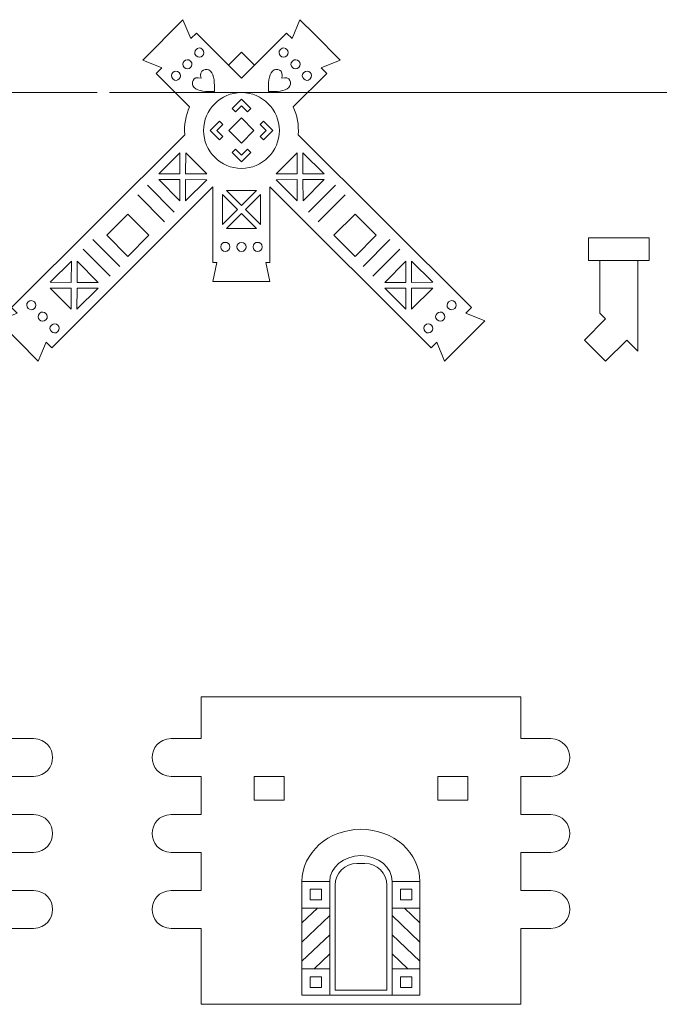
# Model space of a CAD drawing. Header units: millimetres. Extents: x -470 to 529, y -880 to 815.
# Tile 88 of 116: x 111 to 175, y 223 to 321. Entities that reach past the tile are written whole.
import ezdxf

# ---------------------------------------------------------------- set-up
doc = ezdxf.new("R2010")
doc.units = ezdxf.units.MM
doc.header["$MEASUREMENT"] = 0
doc.layers.add('Layer 1', color=7, linetype='Continuous')

msp = doc.modelspace()

# ---------------------------------------------------------------- linework, layer by layer
at = {"layer": 'Layer 1', "lineweight": 9}
for points, knots in [([(140.4859, 319.8569), (140.4859, 319.8569), (143.0631, 317.2731), (143.0631, 317.2731), (143.0631, 317.2731), (143.0631, 317.2731), (141.1611, 316.4961), (141.1611, 316.4961), (141.1611, 316.4961), (141.1611, 316.4961), (141.7211, 315.9346), (141.7211, 315.9346), (141.7211, 315.9346), (141.7211, 315.9346), (138.3622, 312.5716), (138.3622, 312.5716), (138.3622, 312.5716), (138.7527, 311.7154), (138.9307, 310.7608), (138.8596, 309.7824), (138.8596, 309.7824), (138.8596, 309.7824), (156.2373, 292.449), (156.2373, 292.449), (156.2373, 292.449), (156.2373, 292.449), (155.6773, 291.8878), (155.6773, 291.8878), (155.6773, 291.8878), (155.6773, 291.8878), (157.5793, 291.1106), (157.5793, 291.1106), (157.5793, 291.1106), (157.5793, 291.1106), (153.5455, 287.0663), (153.5455, 287.0663), (153.5455, 287.0663), (153.5455, 287.0663), (152.7636, 288.9663), (152.7636, 288.9663), (152.7636, 288.9663), (152.7636, 288.9663), (152.2034, 288.4048), (152.2034, 288.4048), (152.2034, 288.4048), (152.2034, 288.4048), (136.0179, 304.5489), (136.0179, 304.5489), (136.0179, 304.5489), (136.0179, 304.5489), (136.0179, 296.9589), (136.0179, 296.9589), (136.0179, 296.9589), (136.0179, 296.9589), (135.6214, 296.9591), (135.6214, 296.9591), (135.6214, 296.9591), (135.6214, 296.9591), (136.018, 295.0637), (136.018, 295.0637), (136.018, 295.0637), (134.1136, 295.0638), (132.2092, 295.0638), (130.3048, 295.0637), (130.3048, 295.0637), (130.3048, 295.0637), (130.7014, 296.9591), (130.7014, 296.9591), (130.7014, 296.9591), (130.7014, 296.9591), (130.3049, 296.9589), (130.3049, 296.9589), (130.3049, 296.9589), (130.3049, 296.9589), (130.3049, 304.5489), (130.3049, 304.5489), (130.3049, 304.5489), (130.3049, 304.5489), (114.1194, 288.4048), (114.1194, 288.4048), (114.1194, 288.4048), (114.1194, 288.4048), (113.5592, 288.9663), (113.5592, 288.9663), (113.5592, 288.9663), (113.5592, 288.9663), (112.7773, 287.0663), (112.7773, 287.0663), (112.7773, 287.0663), (112.7773, 287.0663), (108.7435, 291.1106), (108.7435, 291.1106), (108.7435, 291.1106), (108.7435, 291.1106), (110.6455, 291.8878), (110.6455, 291.8878), (110.6455, 291.8878), (110.6455, 291.8878), (110.0855, 292.449), (110.0855, 292.449), (110.0855, 292.449), (110.0855, 292.449), (127.4632, 309.7824), (127.4632, 309.7824), (127.4632, 309.7824), (127.3921, 310.7608), (127.5701, 311.7154), (127.9606, 312.5716), (127.9606, 312.5716), (127.9606, 312.5716), (124.6017, 315.9346), (124.6017, 315.9346), (124.6017, 315.9346), (124.6017, 315.9346), (125.1617, 316.4961), (125.1617, 316.4961), (125.1617, 316.4961), (125.1617, 316.4961), (123.2597, 317.2731), (123.2597, 317.2731), (123.2597, 317.2731), (123.2597, 317.2731), (127.2937, 321.3174), (127.2937, 321.3174), (127.2937, 321.3174), (127.2937, 321.3174), (128.0757, 319.4173), (128.0757, 319.4173), (128.0757, 319.4173), (128.0757, 319.4173), (128.6356, 319.9788), (128.6356, 319.9788), (128.6356, 319.9788), (128.6356, 319.9788), (131.8523, 316.7492), (131.8523, 316.7492), (131.8523, 316.7492), (131.8523, 316.7492), (133.1614, 318.0561), (133.1614, 318.0561), (133.1614, 318.0561), (133.1614, 318.0561), (134.4705, 316.7492), (134.4705, 316.7492), (134.4705, 316.7492), (134.4705, 316.7492), (137.6872, 319.9788), (137.6872, 319.9788), (137.6872, 319.9788), (137.6872, 319.9788), (138.2471, 319.4173), (138.2471, 319.4173), (138.2471, 319.4173), (138.2471, 319.4173), (139.0291, 321.3174), (139.0291, 321.3174), (139.0291, 321.3174), (139.0291, 321.3174), (140.4859, 319.8569), (140.4859, 319.8569)], [0, 0, 0, 0, 0.0243902, 0.0243902, 0.0243902, 0.0243902, 0.0487805, 0.0487805, 0.0487805, 0.0487805, 0.0731707, 0.0731707, 0.0731707, 0.0731707, 0.097561, 0.097561, 0.097561, 0.097561, 0.1219512, 0.1219512, 0.1219512, 0.1219512, 0.1463415, 0.1463415, 0.1463415, 0.1463415, 0.1707317, 0.1707317, 0.1707317, 0.1707317, 0.195122, 0.195122, 0.195122, 0.195122, 0.2195122, 0.2195122, 0.2195122, 0.2195122, 0.2439024, 0.2439024, 0.2439024, 0.2439024, 0.2682927, 0.2682927, 0.2682927, 0.2682927, 0.2926829, 0.2926829, 0.2926829, 0.2926829, 0.3170732, 0.3170732, 0.3170732, 0.3170732, 0.3414634, 0.3414634, 0.3414634, 0.3414634, 0.3658537, 0.3658537, 0.3658537, 0.3658537, 0.3902439, 0.3902439, 0.3902439, 0.3902439, 0.4146341, 0.4146341, 0.4146341, 0.4146341, 0.4390244, 0.4390244, 0.4390244, 0.4390244, 0.4634146, 0.4634146, 0.4634146, 0.4634146, 0.4878049, 0.4878049, 0.4878049, 0.4878049, 0.5121951, 0.5121951, 0.5121951, 0.5121951, 0.5365854, 0.5365854, 0.5365854, 0.5365854, 0.5609756, 0.5609756, 0.5609756, 0.5609756, 0.5853659, 0.5853659, 0.5853659, 0.5853659, 0.6097561, 0.6097561, 0.6097561, 0.6097561, 0.6341463, 0.6341463, 0.6341463, 0.6341463, 0.6585366, 0.6585366, 0.6585366, 0.6585366, 0.6829268, 0.6829268, 0.6829268, 0.6829268, 0.7073171, 0.7073171, 0.7073171, 0.7073171, 0.7317073, 0.7317073, 0.7317073, 0.7317073, 0.7560976, 0.7560976, 0.7560976, 0.7560976, 0.7804878, 0.7804878, 0.7804878, 0.7804878, 0.804878, 0.804878, 0.804878, 0.804878, 0.8292683, 0.8292683, 0.8292683, 0.8292683, 0.8536585, 0.8536585, 0.8536585, 0.8536585, 0.8780488, 0.8780488, 0.8780488, 0.8780488, 0.902439, 0.902439, 0.902439, 0.902439, 0.9268293, 0.9268293, 0.9268293, 0.9268293, 0.9512195, 0.9512195, 0.9512195, 0.9512195, 1, 1, 1, 1]), ([(128.6049, 317.697), (128.1793, 318.1215), (128.8241, 318.7679), (129.2497, 318.3435), (129.2497, 318.3435), (129.6752, 317.919), (129.0304, 317.2726), (128.6049, 317.697)], [0, 0, 0, 0, 0.3333333, 0.3333333, 0.3333333, 0.3333333, 1, 1, 1, 1]), ([(137.7179, 317.697), (138.1435, 318.1215), (137.4987, 318.7679), (137.0731, 318.3435), (137.0731, 318.3435), (136.6476, 317.919), (137.2924, 317.2726), (137.7179, 317.697)], [0, 0, 0, 0, 0.3333333, 0.3333333, 0.3333333, 0.3333333, 1, 1, 1, 1]), ([(127.4104, 316.5223), (126.9851, 316.9468), (127.6298, 317.5931), (128.0553, 317.1687), (128.0553, 317.1687), (128.4809, 316.7442), (127.8362, 316.0977), (127.4104, 316.5223)], [0, 0, 0, 0, 0.3333333, 0.3333333, 0.3333333, 0.3333333, 1, 1, 1, 1]), ([(138.9124, 316.5223), (139.3377, 316.9468), (138.693, 317.5931), (138.2675, 317.1687), (138.2675, 317.1687), (137.8419, 316.7442), (138.4866, 316.0977), (138.9124, 316.5223)], [0, 0, 0, 0, 0.3333333, 0.3333333, 0.3333333, 0.3333333, 1, 1, 1, 1]), ([(126.2702, 315.3729), (125.8448, 315.7974), (126.4895, 316.4437), (126.915, 316.0193), (126.915, 316.0193), (127.3406, 315.5948), (126.6959, 314.9483), (126.2702, 315.3729)], [0, 0, 0, 0, 0.3333333, 0.3333333, 0.3333333, 0.3333333, 1, 1, 1, 1]), ([(129.1213, 315.4456), (128.8377, 316.2984), (129.6839, 316.5284), (130.0471, 316.1647), (130.0471, 316.1647), (130.4581, 315.7531), (130.4575, 314.9306), (130.4569, 314.1082), (130.4569, 314.1082), (129.6344, 314.1087), (128.8119, 314.1094), (128.401, 314.5209), (128.401, 314.5209), (128.0378, 314.8846), (128.2689, 315.7306), (129.1213, 315.4456)], [0, 0, 0, 0, 0.2, 0.2, 0.2, 0.2, 0.4, 0.4, 0.4, 0.4, 0.6, 0.6, 0.6, 0.6, 1, 1, 1, 1]), ([(137.2015, 315.4456), (137.4851, 316.2984), (136.6389, 316.5284), (136.2757, 316.1647), (136.2757, 316.1647), (135.8647, 315.7531), (135.8653, 314.9306), (135.8659, 314.1082), (135.8659, 314.1082), (136.6884, 314.1087), (137.5109, 314.1094), (137.9218, 314.5209), (137.9218, 314.5209), (138.285, 314.8846), (138.0539, 315.7306), (137.2015, 315.4456)], [0, 0, 0, 0, 0.2, 0.2, 0.2, 0.2, 0.4, 0.4, 0.4, 0.4, 0.6, 0.6, 0.6, 0.6, 1, 1, 1, 1]), ([(140.0526, 315.3729), (140.478, 315.7974), (139.8333, 316.4437), (139.4078, 316.0193), (139.4078, 316.0193), (138.9822, 315.5948), (139.6269, 314.9483), (140.0526, 315.3729)], [0, 0, 0, 0, 0.3333333, 0.3333333, 0.3333333, 0.3333333, 1, 1, 1, 1]), ([(133.1614, 313.3421), (133.1614, 313.3421), (132.2191, 312.4009), (132.2191, 312.4009), (132.2191, 312.4009), (132.2191, 312.4009), (132.5556, 312.0642), (132.5556, 312.0642), (132.5556, 312.0642), (132.5556, 312.0642), (133.1614, 312.6689), (133.1614, 312.6689), (133.1614, 312.6689), (133.1614, 312.6689), (133.7672, 312.0642), (133.7672, 312.0642), (133.7672, 312.0642), (133.7672, 312.0642), (134.1037, 312.4009), (134.1037, 312.4009), (134.1037, 312.4009), (134.1037, 312.4009), (133.1614, 313.3421), (133.1614, 313.3421)], [0, 0, 0, 0, 0.1428571, 0.1428571, 0.1428571, 0.1428571, 0.2857143, 0.2857143, 0.2857143, 0.2857143, 0.4285714, 0.4285714, 0.4285714, 0.4285714, 0.5714286, 0.5714286, 0.5714286, 0.5714286, 0.7142857, 0.7142857, 0.7142857, 0.7142857, 1, 1, 1, 1]), ([(130.9633, 309.2615), (130.9633, 309.2615), (131.3, 309.598), (131.3, 309.598), (131.3, 309.598), (131.3, 309.598), (130.6948, 310.2032), (130.6948, 310.2032), (130.6948, 310.2032), (130.6948, 310.2032), (131.3, 310.8086), (131.3, 310.8086), (131.3, 310.8086), (131.3, 310.8086), (130.9634, 311.1451), (130.9634, 311.1451), (130.9634, 311.1451), (130.9634, 311.1451), (130.0216, 310.2032), (130.0216, 310.2032), (130.0216, 310.2032), (130.0216, 310.2032), (130.9633, 309.2615), (130.9633, 309.2615)], [0, 0, 0, 0, 0.1428571, 0.1428571, 0.1428571, 0.1428571, 0.2857143, 0.2857143, 0.2857143, 0.2857143, 0.4285714, 0.4285714, 0.4285714, 0.4285714, 0.5714286, 0.5714286, 0.5714286, 0.5714286, 0.7142857, 0.7142857, 0.7142857, 0.7142857, 1, 1, 1, 1]), ([(133.1614, 311.4594), (133.1614, 311.4594), (131.9052, 310.2032), (131.9052, 310.2032), (131.9052, 310.2032), (131.9052, 310.2032), (133.1614, 308.9471), (133.1614, 308.9471), (133.1614, 308.9471), (133.1614, 308.9471), (134.4176, 310.2032), (134.4176, 310.2032), (134.4176, 310.2032), (134.4176, 310.2032), (133.1614, 311.4594), (133.1614, 311.4594)], [0, 0, 0, 0, 0.2, 0.2, 0.2, 0.2, 0.4, 0.4, 0.4, 0.4, 0.6, 0.6, 0.6, 0.6, 1, 1, 1, 1]), ([(135.3595, 309.2615), (135.3595, 309.2615), (135.0228, 309.598), (135.0228, 309.598), (135.0228, 309.598), (135.0228, 309.598), (135.628, 310.2032), (135.628, 310.2032), (135.628, 310.2032), (135.628, 310.2032), (135.0228, 310.8086), (135.0228, 310.8086), (135.0228, 310.8086), (135.0228, 310.8086), (135.3594, 311.1451), (135.3594, 311.1451), (135.3594, 311.1451), (135.3594, 311.1451), (136.3012, 310.2032), (136.3012, 310.2032), (136.3012, 310.2032), (136.3012, 310.2032), (135.3595, 309.2615), (135.3595, 309.2615)], [0, 0, 0, 0, 0.1428571, 0.1428571, 0.1428571, 0.1428571, 0.2857143, 0.2857143, 0.2857143, 0.2857143, 0.4285714, 0.4285714, 0.4285714, 0.4285714, 0.5714286, 0.5714286, 0.5714286, 0.5714286, 0.7142857, 0.7142857, 0.7142857, 0.7142857, 1, 1, 1, 1]), ([(133.1614, 307.0644), (133.1614, 307.0644), (132.2192, 308.0056), (132.2192, 308.0056), (132.2192, 308.0056), (132.2192, 308.0056), (132.5557, 308.3422), (132.5557, 308.3422), (132.5557, 308.3422), (132.5557, 308.3422), (133.1614, 307.7376), (133.1614, 307.7376), (133.1614, 307.7376), (133.1614, 307.7376), (133.7671, 308.3422), (133.7671, 308.3422), (133.7671, 308.3422), (133.7671, 308.3422), (134.1036, 308.0056), (134.1036, 308.0056), (134.1036, 308.0056), (134.1036, 308.0056), (133.1614, 307.0644), (133.1614, 307.0644)], [0, 0, 0, 0, 0.1428571, 0.1428571, 0.1428571, 0.1428571, 0.2857143, 0.2857143, 0.2857143, 0.2857143, 0.4285714, 0.4285714, 0.4285714, 0.4285714, 0.5714286, 0.5714286, 0.5714286, 0.5714286, 0.7142857, 0.7142857, 0.7142857, 0.7142857, 1, 1, 1, 1]), ([(126.9894, 305.8471), (126.9894, 305.8471), (126.9919, 307.9688), (126.9919, 307.9688), (126.9919, 307.9688), (126.9919, 307.9688), (124.8679, 305.8496), (124.8679, 305.8496), (124.8679, 305.8496), (124.8679, 305.8496), (126.9894, 305.8471), (126.9894, 305.8471)], [0, 0, 0, 0, 0.25, 0.25, 0.25, 0.25, 0.5, 0.5, 0.5, 0.5, 1, 1, 1, 1]), ([(127.5608, 305.8465), (127.5608, 305.8465), (129.6822, 305.844), (129.6822, 305.844), (129.6822, 305.844), (129.6822, 305.844), (127.5632, 307.968), (127.5632, 307.968), (127.5632, 307.968), (127.5632, 307.968), (127.5608, 305.8465), (127.5608, 305.8465)], [0, 0, 0, 0, 0.25, 0.25, 0.25, 0.25, 0.5, 0.5, 0.5, 0.5, 1, 1, 1, 1]), ([(138.762, 305.8465), (138.762, 305.8465), (136.6406, 305.844), (136.6406, 305.844), (136.6406, 305.844), (136.6406, 305.844), (138.7596, 307.968), (138.7596, 307.968), (138.7596, 307.968), (138.7596, 307.968), (138.762, 305.8465), (138.762, 305.8465)], [0, 0, 0, 0, 0.25, 0.25, 0.25, 0.25, 0.5, 0.5, 0.5, 0.5, 1, 1, 1, 1]), ([(139.3334, 305.8471), (139.3334, 305.8471), (139.3309, 307.9688), (139.3309, 307.9688), (139.3309, 307.9688), (139.3309, 307.9688), (141.4549, 305.8496), (141.4549, 305.8496), (141.4549, 305.8496), (141.4549, 305.8496), (139.3334, 305.8471), (139.3334, 305.8471)], [0, 0, 0, 0, 0.25, 0.25, 0.25, 0.25, 0.5, 0.5, 0.5, 0.5, 1, 1, 1, 1]), ([(126.9888, 305.2759), (126.9888, 305.2759), (124.8673, 305.2784), (124.8673, 305.2784), (124.8673, 305.2784), (124.8673, 305.2784), (126.9863, 303.1545), (126.9863, 303.1545), (126.9863, 303.1545), (126.9863, 303.1545), (126.9888, 305.2759), (126.9888, 305.2759)], [0, 0, 0, 0, 0.25, 0.25, 0.25, 0.25, 0.5, 0.5, 0.5, 0.5, 1, 1, 1, 1]), ([(127.5599, 305.2752), (127.5599, 305.2752), (127.5576, 303.1537), (127.5576, 303.1537), (127.5576, 303.1537), (127.5576, 303.1537), (129.6816, 305.2728), (129.6816, 305.2728), (129.6816, 305.2728), (129.6816, 305.2728), (127.5599, 305.2752), (127.5599, 305.2752)], [0, 0, 0, 0, 0.25, 0.25, 0.25, 0.25, 0.5, 0.5, 0.5, 0.5, 1, 1, 1, 1]), ([(138.7629, 305.2752), (138.7629, 305.2752), (138.7652, 303.1537), (138.7652, 303.1537), (138.7652, 303.1537), (138.7652, 303.1537), (136.6412, 305.2728), (136.6412, 305.2728), (136.6412, 305.2728), (136.6412, 305.2728), (138.7629, 305.2752), (138.7629, 305.2752)], [0, 0, 0, 0, 0.25, 0.25, 0.25, 0.25, 0.5, 0.5, 0.5, 0.5, 1, 1, 1, 1]), ([(139.334, 305.2759), (139.334, 305.2759), (141.4555, 305.2784), (141.4555, 305.2784), (141.4555, 305.2784), (141.4555, 305.2784), (139.3365, 303.1545), (139.3365, 303.1545), (139.3365, 303.1545), (139.3365, 303.1545), (139.334, 305.2759), (139.334, 305.2759)], [0, 0, 0, 0, 0.25, 0.25, 0.25, 0.25, 0.5, 0.5, 0.5, 0.5, 1, 1, 1, 1]), ([(133.1614, 304.1905), (133.1614, 304.1905), (131.6606, 304.1907), (131.6606, 304.1907), (131.6606, 304.1907), (131.6606, 304.1907), (133.1614, 302.6895), (133.1614, 302.6895), (133.1614, 302.6895), (133.1614, 302.6895), (134.6622, 304.1907), (134.6622, 304.1907), (134.6622, 304.1907), (134.6622, 304.1907), (133.1614, 304.1905), (133.1614, 304.1905)], [0, 0, 0, 0, 0.2, 0.2, 0.2, 0.2, 0.4, 0.4, 0.4, 0.4, 0.6, 0.6, 0.6, 0.6, 1, 1, 1, 1]), ([(132.7566, 302.2866), (132.7566, 302.2866), (131.2562, 300.7866), (131.2562, 300.7866), (131.2562, 300.7866), (131.2562, 300.7866), (131.2567, 303.7869), (131.2567, 303.7869), (131.2567, 303.7869), (131.2567, 303.7869), (132.7566, 302.2866), (132.7566, 302.2866)], [0, 0, 0, 0, 0.25, 0.25, 0.25, 0.25, 0.5, 0.5, 0.5, 0.5, 1, 1, 1, 1]), ([(133.5662, 302.2866), (133.5662, 302.2866), (135.0666, 300.7866), (135.0666, 300.7866), (135.0666, 300.7866), (135.0666, 300.7866), (135.0661, 303.7869), (135.0661, 303.7869), (135.0661, 303.7869), (135.0661, 303.7869), (133.5662, 302.2866), (133.5662, 302.2866)], [0, 0, 0, 0, 0.25, 0.25, 0.25, 0.25, 0.5, 0.5, 0.5, 0.5, 1, 1, 1, 1]), ([(121.7631, 301.8152), (121.7631, 301.8152), (123.8811, 299.6918), (123.8811, 299.6918), (123.8811, 299.6918), (123.8811, 299.6918), (121.757, 297.5732), (121.757, 297.5732), (121.757, 297.5732), (121.757, 297.5732), (119.6391, 299.6967), (119.6391, 299.6967), (119.6391, 299.6967), (119.6391, 299.6967), (121.7631, 301.8152), (121.7631, 301.8152)], [0, 0, 0, 0, 0.2, 0.2, 0.2, 0.2, 0.4, 0.4, 0.4, 0.4, 0.6, 0.6, 0.6, 0.6, 1, 1, 1, 1]), ([(133.1614, 300.3824), (133.1614, 300.3824), (131.6602, 300.3826), (131.6602, 300.3826), (131.6602, 300.3826), (131.6602, 300.3826), (133.1614, 301.8835), (133.1614, 301.8835), (133.1614, 301.8835), (133.1614, 301.8835), (134.6626, 300.3826), (134.6626, 300.3826), (134.6626, 300.3826), (134.6626, 300.3826), (133.1614, 300.3824), (133.1614, 300.3824)], [0, 0, 0, 0, 0.2, 0.2, 0.2, 0.2, 0.4, 0.4, 0.4, 0.4, 0.6, 0.6, 0.6, 0.6, 1, 1, 1, 1]), ([(144.5597, 301.8152), (144.5597, 301.8152), (142.4417, 299.6918), (142.4417, 299.6918), (142.4417, 299.6918), (142.4417, 299.6918), (144.5658, 297.5732), (144.5658, 297.5732), (144.5658, 297.5732), (144.5658, 297.5732), (146.6837, 299.6967), (146.6837, 299.6967), (146.6837, 299.6967), (146.6837, 299.6967), (144.5597, 301.8152), (144.5597, 301.8152)], [0, 0, 0, 0, 0.2, 0.2, 0.2, 0.2, 0.4, 0.4, 0.4, 0.4, 0.6, 0.6, 0.6, 0.6, 1, 1, 1, 1]), ([(169.7033, 291.3083), (169.7033, 291.3083), (169.1249, 291.8853), (169.1249, 291.8853), (169.1249, 291.8853), (169.1249, 291.8853), (169.125, 297.1642), (169.125, 297.1642), (169.125, 297.1642), (169.125, 297.1642), (167.9748, 297.1642), (167.9748, 297.1642), (167.9748, 297.1642), (167.9748, 297.1642), (167.9748, 299.4311), (167.9748, 299.4311), (167.9748, 299.4311), (167.9748, 299.4311), (174.0834, 299.4312), (174.0834, 299.4312), (174.0834, 299.4312), (174.0834, 299.4312), (174.0834, 297.1642), (174.0834, 297.1642), (174.0834, 297.1642), (174.0834, 297.1642), (172.9333, 297.1642), (172.9333, 297.1642), (172.9333, 297.1642), (172.9333, 297.1642), (172.9331, 288.076), (172.9331, 288.076), (172.9331, 288.076), (172.9331, 288.076), (171.8213, 289.1849), (171.8213, 289.1849), (171.8213, 289.1849), (171.8213, 289.1849), (169.6972, 287.0663), (169.6972, 287.0663), (169.6972, 287.0663), (169.6972, 287.0663), (167.5793, 289.1898), (167.5793, 289.1898), (167.5793, 289.1898), (167.5793, 289.1898), (169.7033, 291.3083), (169.7033, 291.3083)], [0, 0, 0, 0, 0.0769231, 0.0769231, 0.0769231, 0.0769231, 0.1538462, 0.1538462, 0.1538462, 0.1538462, 0.2307692, 0.2307692, 0.2307692, 0.2307692, 0.3076923, 0.3076923, 0.3076923, 0.3076923, 0.3846154, 0.3846154, 0.3846154, 0.3846154, 0.4615385, 0.4615385, 0.4615385, 0.4615385, 0.5384615, 0.5384615, 0.5384615, 0.5384615, 0.6153846, 0.6153846, 0.6153846, 0.6153846, 0.6923077, 0.6923077, 0.6923077, 0.6923077, 0.7692308, 0.7692308, 0.7692308, 0.7692308, 0.8461538, 0.8461538, 0.8461538, 0.8461538, 1, 1, 1, 1]), ([(131.0848, 298.5369), (131.0848, 297.936), (131.9978, 297.9359), (131.9979, 298.537), (131.9979, 298.537), (131.998, 299.1379), (131.0848, 299.1383), (131.0848, 298.5369)], [0, 0, 0, 0, 0.3333333, 0.3333333, 0.3333333, 0.3333333, 1, 1, 1, 1]), ([(133.1614, 298.9834), (133.772, 298.9847), (133.7721, 298.0805), (133.1614, 298.0818), (133.1614, 298.0818), (132.5507, 298.0805), (132.5508, 298.9847), (133.1614, 298.9834)], [0, 0, 0, 0, 0.3333333, 0.3333333, 0.3333333, 0.3333333, 1, 1, 1, 1]), ([(135.238, 298.5369), (135.238, 297.936), (134.325, 297.9359), (134.3249, 298.537), (134.3249, 298.537), (134.3248, 299.1379), (135.238, 299.1383), (135.238, 298.5369)], [0, 0, 0, 0, 0.3333333, 0.3333333, 0.3333333, 0.3333333, 1, 1, 1, 1]), ([(116.0893, 294.9752), (116.0893, 294.9752), (113.9677, 294.9782), (113.9677, 294.9782), (113.9677, 294.9782), (113.9677, 294.9782), (116.0923, 297.0966), (116.0923, 297.0966), (116.0923, 297.0966), (116.0923, 297.0966), (116.0893, 294.9752), (116.0893, 294.9752)], [0, 0, 0, 0, 0.25, 0.25, 0.25, 0.25, 0.5, 0.5, 0.5, 0.5, 1, 1, 1, 1]), ([(116.6605, 294.9743), (116.6605, 294.9743), (116.6633, 297.0959), (116.6633, 297.0959), (116.6633, 297.0959), (116.6633, 297.0959), (118.782, 294.9714), (118.782, 294.9714), (118.782, 294.9714), (118.782, 294.9714), (116.6605, 294.9743), (116.6605, 294.9743)], [0, 0, 0, 0, 0.25, 0.25, 0.25, 0.25, 0.5, 0.5, 0.5, 0.5, 1, 1, 1, 1]), ([(149.6623, 294.9743), (149.6623, 294.9743), (149.6595, 297.0959), (149.6595, 297.0959), (149.6595, 297.0959), (149.6595, 297.0959), (147.5408, 294.9714), (147.5408, 294.9714), (147.5408, 294.9714), (147.5408, 294.9714), (149.6623, 294.9743), (149.6623, 294.9743)], [0, 0, 0, 0, 0.25, 0.25, 0.25, 0.25, 0.5, 0.5, 0.5, 0.5, 1, 1, 1, 1]), ([(150.2335, 294.9752), (150.2335, 294.9752), (152.3551, 294.9782), (152.3551, 294.9782), (152.3551, 294.9782), (152.3551, 294.9782), (150.2305, 297.0966), (150.2305, 297.0966), (150.2305, 297.0966), (150.2305, 297.0966), (150.2335, 294.9752), (150.2335, 294.9752)], [0, 0, 0, 0, 0.25, 0.25, 0.25, 0.25, 0.5, 0.5, 0.5, 0.5, 1, 1, 1, 1]), ([(116.0885, 294.404), (116.0885, 294.404), (116.0854, 292.2823), (116.0854, 292.2823), (116.0854, 292.2823), (116.0854, 292.2823), (113.9669, 294.4068), (113.9669, 294.4068), (113.9669, 294.4068), (113.9669, 294.4068), (116.0885, 294.404), (116.0885, 294.404)], [0, 0, 0, 0, 0.25, 0.25, 0.25, 0.25, 0.5, 0.5, 0.5, 0.5, 1, 1, 1, 1]), ([(116.6596, 294.4031), (116.6596, 294.4031), (118.7812, 294.4002), (118.7812, 294.4002), (118.7812, 294.4002), (118.7812, 294.4002), (116.6567, 292.2817), (116.6567, 292.2817), (116.6567, 292.2817), (116.6567, 292.2817), (116.6596, 294.4031), (116.6596, 294.4031)], [0, 0, 0, 0, 0.25, 0.25, 0.25, 0.25, 0.5, 0.5, 0.5, 0.5, 1, 1, 1, 1]), ([(149.6632, 294.4031), (149.6632, 294.4031), (147.5416, 294.4002), (147.5416, 294.4002), (147.5416, 294.4002), (147.5416, 294.4002), (149.6661, 292.2817), (149.6661, 292.2817), (149.6661, 292.2817), (149.6661, 292.2817), (149.6632, 294.4031), (149.6632, 294.4031)], [0, 0, 0, 0, 0.25, 0.25, 0.25, 0.25, 0.5, 0.5, 0.5, 0.5, 1, 1, 1, 1]), ([(150.2343, 294.404), (150.2343, 294.404), (150.2374, 292.2823), (150.2374, 292.2823), (150.2374, 292.2823), (150.2374, 292.2823), (152.3559, 294.4068), (152.3559, 294.4068), (152.3559, 294.4068), (152.3559, 294.4068), (150.2343, 294.404), (150.2343, 294.404)], [0, 0, 0, 0, 0.25, 0.25, 0.25, 0.25, 0.5, 0.5, 0.5, 0.5, 1, 1, 1, 1]), ([(111.7539, 293.0108), (111.3284, 292.5864), (111.9731, 291.9399), (112.3988, 292.3644), (112.3988, 292.3644), (112.8243, 292.7886), (112.1796, 293.4355), (111.7539, 293.0108)], [0, 0, 0, 0, 0.3333333, 0.3333333, 0.3333333, 0.3333333, 1, 1, 1, 1]), ([(154.5689, 293.0108), (154.9944, 292.5864), (154.3497, 291.9399), (153.924, 292.3644), (153.924, 292.3644), (153.4985, 292.7886), (154.1432, 293.4355), (154.5689, 293.0108)], [0, 0, 0, 0, 0.3333333, 0.3333333, 0.3333333, 0.3333333, 1, 1, 1, 1]), ([(112.8942, 291.8614), (112.4685, 291.4368), (113.1138, 290.7905), (113.5391, 291.215), (113.5391, 291.215), (113.9644, 291.6395), (113.3198, 292.2859), (112.8942, 291.8614)], [0, 0, 0, 0, 0.3333333, 0.3333333, 0.3333333, 0.3333333, 1, 1, 1, 1]), ([(153.4286, 291.8614), (153.8543, 291.4368), (153.209, 290.7905), (152.7837, 291.215), (152.7837, 291.215), (152.3584, 291.6395), (153.003, 292.2859), (153.4286, 291.8614)], [0, 0, 0, 0, 0.3333333, 0.3333333, 0.3333333, 0.3333333, 1, 1, 1, 1]), ([(114.0885, 290.6867), (113.6631, 290.2621), (114.3079, 289.6159), (114.7334, 290.0403), (114.7334, 290.0403), (115.1588, 290.4646), (114.5142, 291.1111), (114.0885, 290.6867)], [0, 0, 0, 0, 0.3333333, 0.3333333, 0.3333333, 0.3333333, 1, 1, 1, 1]), ([(152.2343, 290.6867), (152.6597, 290.2621), (152.0149, 289.6159), (151.5894, 290.0403), (151.5894, 290.0403), (151.164, 290.4646), (151.8086, 291.1111), (152.2343, 290.6867)], [0, 0, 0, 0, 0.3333333, 0.3333333, 0.3333333, 0.3333333, 1, 1, 1, 1]), ([(109.3099, 253.4024), (109.3099, 253.4024), (109.3099, 249.2313), (109.3099, 249.2313), (109.3099, 249.2313), (109.3099, 249.2313), (112.3098, 249.2313), (112.3098, 249.2313), (112.3098, 249.2313), (114.842, 249.1018), (114.8418, 245.5526), (112.3098, 245.4231), (112.3098, 245.4231), (112.3098, 245.4231), (109.3099, 245.4231), (109.3099, 245.4231), (109.3099, 245.4231), (109.3099, 245.4231), (109.3099, 241.6149), (109.3099, 241.6149), (109.3099, 241.6149), (109.3099, 241.6149), (112.3098, 241.6149), (112.3098, 241.6149), (112.3098, 241.6149), (114.842, 241.4854), (114.8418, 237.9362), (112.3098, 237.8067), (112.3098, 237.8067), (112.3098, 237.8067), (109.3099, 237.8067), (109.3099, 237.8067), (109.3099, 237.8067), (109.3099, 237.8067), (109.3099, 233.9985), (109.3099, 233.9985), (109.3099, 233.9985), (109.3099, 233.9985), (112.3098, 233.9985), (112.3098, 233.9985), (112.3098, 233.9985), (114.842, 233.869), (114.8418, 230.3198), (112.3098, 230.1903), (112.3098, 230.1903), (112.3098, 230.1903), (109.3099, 230.1903), (109.3099, 230.1903), (109.3099, 230.1903), (109.3099, 230.1903), (109.3099, 222.5739), (109.3099, 222.5739), (109.3099, 222.5739), (93.7073, 222.5739), (92.8238, 222.5739), (77.2212, 222.5739), (77.2212, 222.5739), (77.2212, 222.5739), (77.2212, 230.1903), (77.2212, 230.1903), (77.2212, 230.1903), (77.2212, 230.1903), (74.2213, 230.1903), (74.2213, 230.1903), (74.2213, 230.1903), (71.6893, 230.3198), (71.6891, 233.869), (74.2213, 233.9985), (74.2213, 233.9985), (74.2213, 233.9985), (77.2212, 233.9985), (77.2212, 233.9985), (77.2212, 233.9985), (77.2212, 233.9985), (77.2212, 237.8067), (77.2212, 237.8067), (77.2212, 237.8067), (77.2212, 237.8067), (74.2213, 237.8067), (74.2213, 237.8067), (74.2213, 237.8067), (71.6893, 237.9362), (71.6891, 241.4854), (74.2213, 241.6149), (74.2213, 241.6149), (74.2213, 241.6149), (77.2212, 241.6149), (77.2212, 241.6149), (77.2212, 241.6149), (77.2212, 241.6149), (77.2212, 245.4231), (77.2212, 245.4231), (77.2212, 245.4231), (77.2212, 245.4231), (74.2213, 245.4231), (74.2213, 245.4231), (74.2213, 245.4231), (71.6893, 245.5526), (71.6891, 249.1018), (74.2213, 249.2313), (74.2213, 249.2313), (74.2213, 249.2313), (77.2212, 249.2313), (77.2212, 249.2313), (77.2212, 249.2313), (77.2212, 249.2313), (77.2212, 253.4024), (77.2212, 253.4024), (77.2212, 253.4024), (77.2212, 253.4024), (109.3099, 253.4024), (109.3099, 253.4024)], [0, 0, 0, 0, 0.0344828, 0.0344828, 0.0344828, 0.0344828, 0.0689655, 0.0689655, 0.0689655, 0.0689655, 0.1034483, 0.1034483, 0.1034483, 0.1034483, 0.137931, 0.137931, 0.137931, 0.137931, 0.1724138, 0.1724138, 0.1724138, 0.1724138, 0.2068966, 0.2068966, 0.2068966, 0.2068966, 0.2413793, 0.2413793, 0.2413793, 0.2413793, 0.2758621, 0.2758621, 0.2758621, 0.2758621, 0.3103448, 0.3103448, 0.3103448, 0.3103448, 0.3448276, 0.3448276, 0.3448276, 0.3448276, 0.3793103, 0.3793103, 0.3793103, 0.3793103, 0.4137931, 0.4137931, 0.4137931, 0.4137931, 0.4482759, 0.4482759, 0.4482759, 0.4482759, 0.4827586, 0.4827586, 0.4827586, 0.4827586, 0.5172414, 0.5172414, 0.5172414, 0.5172414, 0.5517241, 0.5517241, 0.5517241, 0.5517241, 0.5862069, 0.5862069, 0.5862069, 0.5862069, 0.6206897, 0.6206897, 0.6206897, 0.6206897, 0.6551724, 0.6551724, 0.6551724, 0.6551724, 0.6896552, 0.6896552, 0.6896552, 0.6896552, 0.7241379, 0.7241379, 0.7241379, 0.7241379, 0.7586207, 0.7586207, 0.7586207, 0.7586207, 0.7931034, 0.7931034, 0.7931034, 0.7931034, 0.8275862, 0.8275862, 0.8275862, 0.8275862, 0.862069, 0.862069, 0.862069, 0.862069, 0.8965517, 0.8965517, 0.8965517, 0.8965517, 0.9310345, 0.9310345, 0.9310345, 0.9310345, 1, 1, 1, 1]), ([(161.1966, 253.4024), (161.1966, 253.4024), (161.1966, 249.2313), (161.1966, 249.2313), (161.1966, 249.2313), (161.1966, 249.2313), (164.1965, 249.2313), (164.1965, 249.2313), (164.1965, 249.2313), (166.7287, 249.1018), (166.7285, 245.5526), (164.1965, 245.4231), (164.1965, 245.4231), (164.1965, 245.4231), (161.1966, 245.4231), (161.1966, 245.4231), (161.1966, 245.4231), (161.1966, 245.4231), (161.1966, 241.6149), (161.1966, 241.6149), (161.1966, 241.6149), (161.1966, 241.6149), (164.1965, 241.6149), (164.1965, 241.6149), (164.1965, 241.6149), (166.7287, 241.4854), (166.7285, 237.9362), (164.1965, 237.8067), (164.1965, 237.8067), (164.1965, 237.8067), (161.1966, 237.8067), (161.1966, 237.8067), (161.1966, 237.8067), (161.1966, 237.8067), (161.1966, 233.9985), (161.1966, 233.9985), (161.1966, 233.9985), (161.1966, 233.9985), (164.1965, 233.9985), (164.1965, 233.9985), (164.1965, 233.9985), (166.7287, 233.869), (166.7285, 230.3198), (164.1965, 230.1903), (164.1965, 230.1903), (164.1965, 230.1903), (161.1966, 230.1903), (161.1966, 230.1903), (161.1966, 230.1903), (161.1966, 230.1903), (161.1966, 222.5739), (161.1966, 222.5739), (161.1966, 222.5739), (145.594, 222.5739), (144.7105, 222.5739), (129.1079, 222.5739), (129.1079, 222.5739), (129.1079, 222.5739), (129.1079, 230.1903), (129.1079, 230.1903), (129.1079, 230.1903), (129.1079, 230.1903), (126.108, 230.1903), (126.108, 230.1903), (126.108, 230.1903), (123.576, 230.3198), (123.5758, 233.869), (126.108, 233.9985), (126.108, 233.9985), (126.108, 233.9985), (129.1079, 233.9985), (129.1079, 233.9985), (129.1079, 233.9985), (129.1079, 233.9985), (129.1079, 237.8067), (129.1079, 237.8067), (129.1079, 237.8067), (129.1079, 237.8067), (126.108, 237.8067), (126.108, 237.8067), (126.108, 237.8067), (123.576, 237.9362), (123.5758, 241.4854), (126.108, 241.6149), (126.108, 241.6149), (126.108, 241.6149), (129.1079, 241.6149), (129.1079, 241.6149), (129.1079, 241.6149), (129.1079, 241.6149), (129.1079, 245.4231), (129.1079, 245.4231), (129.1079, 245.4231), (129.1079, 245.4231), (126.108, 245.4231), (126.108, 245.4231), (126.108, 245.4231), (123.576, 245.5526), (123.5758, 249.1018), (126.108, 249.2313), (126.108, 249.2313), (126.108, 249.2313), (129.1079, 249.2313), (129.1079, 249.2313), (129.1079, 249.2313), (129.1079, 249.2313), (129.1079, 253.4024), (129.1079, 253.4024), (129.1079, 253.4024), (129.1079, 253.4024), (161.1966, 253.4024), (161.1966, 253.4024)], [0, 0, 0, 0, 0.0344828, 0.0344828, 0.0344828, 0.0344828, 0.0689655, 0.0689655, 0.0689655, 0.0689655, 0.1034483, 0.1034483, 0.1034483, 0.1034483, 0.137931, 0.137931, 0.137931, 0.137931, 0.1724138, 0.1724138, 0.1724138, 0.1724138, 0.2068966, 0.2068966, 0.2068966, 0.2068966, 0.2413793, 0.2413793, 0.2413793, 0.2413793, 0.2758621, 0.2758621, 0.2758621, 0.2758621, 0.3103448, 0.3103448, 0.3103448, 0.3103448, 0.3448276, 0.3448276, 0.3448276, 0.3448276, 0.3793103, 0.3793103, 0.3793103, 0.3793103, 0.4137931, 0.4137931, 0.4137931, 0.4137931, 0.4482759, 0.4482759, 0.4482759, 0.4482759, 0.4827586, 0.4827586, 0.4827586, 0.4827586, 0.5172414, 0.5172414, 0.5172414, 0.5172414, 0.5517241, 0.5517241, 0.5517241, 0.5517241, 0.5862069, 0.5862069, 0.5862069, 0.5862069, 0.6206897, 0.6206897, 0.6206897, 0.6206897, 0.6551724, 0.6551724, 0.6551724, 0.6551724, 0.6896552, 0.6896552, 0.6896552, 0.6896552, 0.7241379, 0.7241379, 0.7241379, 0.7241379, 0.7586207, 0.7586207, 0.7586207, 0.7586207, 0.7931034, 0.7931034, 0.7931034, 0.7931034, 0.8275862, 0.8275862, 0.8275862, 0.8275862, 0.862069, 0.862069, 0.862069, 0.862069, 0.8965517, 0.8965517, 0.8965517, 0.8965517, 0.9310345, 0.9310345, 0.9310345, 0.9310345, 1, 1, 1, 1]), ([(134.4324, 245.4231), (134.4324, 245.4231), (137.4324, 245.4231), (137.4324, 245.4231), (137.4324, 245.4231), (137.4324, 245.4231), (137.4324, 243.0349), (137.4324, 243.0349), (137.4324, 243.0349), (137.4324, 243.0349), (134.4324, 243.0349), (134.4324, 243.0349), (134.4324, 243.0349), (134.4324, 243.0349), (134.4324, 245.4231), (134.4324, 245.4231)], [0, 0, 0, 0, 0.2, 0.2, 0.2, 0.2, 0.4, 0.4, 0.4, 0.4, 0.6, 0.6, 0.6, 0.6, 1, 1, 1, 1]), ([(155.8722, 245.4231), (155.8722, 245.4231), (152.8722, 245.4231), (152.8722, 245.4231), (152.8722, 245.4231), (152.8722, 245.4231), (152.8722, 243.0349), (152.8722, 243.0349), (152.8722, 243.0349), (152.8722, 243.0349), (155.8722, 243.0349), (155.8722, 243.0349), (155.8722, 243.0349), (155.8722, 243.0349), (155.8722, 245.4231), (155.8722, 245.4231)], [0, 0, 0, 0, 0.2, 0.2, 0.2, 0.2, 0.4, 0.4, 0.4, 0.4, 0.6, 0.6, 0.6, 0.6, 1, 1, 1, 1]), ([(142.5556, 223.993), (142.5556, 223.993), (147.7489, 223.993), (147.7489, 223.993), (147.7489, 223.993), (147.7489, 223.993), (147.7489, 234.5148), (147.7489, 234.5148), (147.7489, 234.5148), (147.7489, 235.723), (146.7603, 236.7116), (145.552, 236.7116), (145.552, 236.7116), (145.552, 236.7116), (144.7525, 236.7116), (144.7525, 236.7116), (144.7525, 236.7116), (143.5442, 236.7116), (142.5556, 235.723), (142.5556, 234.5148), (142.5556, 234.5148), (142.5556, 234.5148), (142.5556, 223.993), (142.5556, 223.993)], [0, 0, 0, 0, 0.1428571, 0.1428571, 0.1428571, 0.1428571, 0.2857143, 0.2857143, 0.2857143, 0.2857143, 0.4285714, 0.4285714, 0.4285714, 0.4285714, 0.5714286, 0.5714286, 0.5714286, 0.5714286, 0.7142857, 0.7142857, 0.7142857, 0.7142857, 1, 1, 1, 1])]:
    msp.add_open_spline(points, degree=3, knots=knots, dxfattribs=at)
at = {"layer": 'Layer 1', "color": 240, "lineweight": 9}
for points, knots in [([(131.8523, 316.7492), (131.8523, 316.7492), (133.1614, 315.4414), (133.1614, 315.4414), (133.1614, 315.4414), (133.1614, 315.4414), (134.4705, 316.7492), (134.4705, 316.7492)], [0, 0, 0, 0, 0.3333333, 0.3333333, 0.3333333, 0.3333333, 1, 1, 1, 1]), ([(74.3254, 314.004), (72.2254, 314.004), (70.5238, 312.3024), (70.5238, 310.2033), (70.5238, 310.2033), (70.5238, 308.1043), (72.2254, 306.4027), (74.3256, 306.4027), (74.3256, 306.4027), (76.4258, 306.4027), (78.1274, 308.1043), (78.1274, 310.2033), (78.1274, 310.2033), (78.1274, 312.3024), (76.4258, 314.004), (74.3256, 314.004), (11.3196, 314.004), (200.3254, 314.004), (74.3254, 314.004)], [0, 0, 0, 0, 0.2, 0.2, 0.2, 0.2, 0.4, 0.4, 0.4, 0.4, 0.6, 0.6, 0.6, 0.6, 1, 1, 1, 1.0002, 1.0002, 1.0002, 1.0002]), ([(133.1612, 314.004), (131.0612, 314.004), (129.3596, 312.3024), (129.3596, 310.2033), (129.3596, 310.2033), (129.3596, 308.1043), (131.0612, 306.4027), (133.1614, 306.4027), (133.1614, 306.4027), (135.2616, 306.4027), (136.9632, 308.1043), (136.9632, 310.2033), (136.9632, 310.2033), (136.9632, 312.3024), (135.2616, 314.004), (133.1614, 314.004), (70.1554, 314.004), (259.1612, 314.004), (133.1612, 314.004)], [0, 0, 0, 0, 0.2, 0.2, 0.2, 0.2, 0.4, 0.4, 0.4, 0.4, 0.6, 0.6, 0.6, 0.6, 1, 1, 1, 1.0002, 1.0002, 1.0002, 1.0002]), ([(139.232, 234.8747), (139.232, 237.773), (141.8826, 240.1226), (145.1522, 240.1226), (145.1522, 240.1226), (148.4218, 240.1226), (151.0724, 237.773), (151.0724, 234.8747)], [0, 0, 0, 0, 0.3333333, 0.3333333, 0.3333333, 0.3333333, 1, 1, 1, 1]), ([(142.0135, 234.8747), (142.0135, 234.8747), (142.0136, 223.4935), (142.0136, 223.4935), (142.0136, 223.4935), (142.0136, 223.4935), (151.0725, 223.4935), (151.0725, 223.4935), (151.0725, 223.4935), (151.0725, 223.4935), (151.0725, 234.8747), (151.0725, 234.8747), (151.0725, 234.8747), (151.0725, 234.8747), (148.2909, 234.8747), (148.2909, 234.8747), (148.2909, 234.8747), (148.2909, 236.3151), (146.8856, 237.4827), (145.1522, 237.4827), (145.1522, 237.4827), (143.4188, 237.4827), (142.0135, 236.3151), (142.0135, 234.8747)], [0, 0, 0, 0, 0.1428571, 0.1428571, 0.1428571, 0.1428571, 0.2857143, 0.2857143, 0.2857143, 0.2857143, 0.4285714, 0.4285714, 0.4285714, 0.4285714, 0.5714286, 0.5714286, 0.5714286, 0.5714286, 0.7142857, 0.7142857, 0.7142857, 0.7142857, 1, 1, 1, 1]), ([(141.9648, 223.4935), (141.9648, 223.4935), (139.232, 223.4935), (139.232, 223.4935), (139.232, 223.4935), (139.232, 223.4935), (139.232, 234.8746), (139.232, 234.8746), (139.232, 234.8746), (139.232, 234.8746), (142.0136, 234.8746), (142.0136, 234.8746)], [0, 0, 0, 0, 0.25, 0.25, 0.25, 0.25, 0.5, 0.5, 0.5, 0.5, 1, 1, 1, 1]), ([(140.0545, 234.1282), (140.0545, 234.1282), (141.1911, 234.1282), (141.1911, 234.1282), (141.1911, 234.1282), (141.1911, 234.1282), (141.1911, 233.0462), (141.1911, 233.0462), (141.1911, 233.0462), (141.1911, 233.0462), (140.0545, 233.0462), (140.0545, 233.0462), (140.0545, 233.0462), (140.0545, 233.0462), (140.0545, 234.1282), (140.0545, 234.1282)], [0, 0, 0, 0, 0.2, 0.2, 0.2, 0.2, 0.4, 0.4, 0.4, 0.4, 0.6, 0.6, 0.6, 0.6, 1, 1, 1, 1]), ([(150.25, 234.1282), (150.25, 234.1282), (149.1134, 234.1282), (149.1134, 234.1282), (149.1134, 234.1282), (149.1134, 234.1282), (149.1134, 233.0462), (149.1134, 233.0462), (149.1134, 233.0462), (149.1134, 233.0462), (150.25, 233.0462), (150.25, 233.0462), (150.25, 233.0462), (150.25, 233.0462), (150.25, 234.1282), (150.25, 234.1282)], [0, 0, 0, 0, 0.2, 0.2, 0.2, 0.2, 0.4, 0.4, 0.4, 0.4, 0.6, 0.6, 0.6, 0.6, 1, 1, 1, 1]), ([(140.0545, 225.3419), (140.0545, 225.3419), (141.1911, 225.3419), (141.1911, 225.3419), (141.1911, 225.3419), (141.1911, 225.3419), (141.1911, 224.2597), (141.1911, 224.2597), (141.1911, 224.2597), (141.1911, 224.2597), (140.0545, 224.2597), (140.0545, 224.2597), (140.0545, 224.2597), (140.0545, 224.2597), (140.0545, 225.3419), (140.0545, 225.3419)], [0, 0, 0, 0, 0.2, 0.2, 0.2, 0.2, 0.4, 0.4, 0.4, 0.4, 0.6, 0.6, 0.6, 0.6, 1, 1, 1, 1]), ([(150.25, 225.3419), (150.25, 225.3419), (149.1134, 225.3419), (149.1134, 225.3419), (149.1134, 225.3419), (149.1134, 225.3419), (149.1134, 224.2597), (149.1134, 224.2597), (149.1134, 224.2597), (149.1134, 224.2597), (150.25, 224.2597), (150.25, 224.2597), (150.25, 224.2597), (150.25, 224.2597), (150.25, 225.3419), (150.25, 225.3419)], [0, 0, 0, 0, 0.2, 0.2, 0.2, 0.2, 0.4, 0.4, 0.4, 0.4, 0.6, 0.6, 0.6, 0.6, 1, 1, 1, 1])]:
    msp.add_open_spline(points, degree=3, knots=knots, dxfattribs=at)
for points in [[(126.4237, 302.0227), (126.4237, 302.0227), (123.7271, 304.7261), (123.7271, 304.7261)], [(139.8991, 302.0227), (139.8991, 302.0227), (142.5957, 304.7261), (142.5957, 304.7261)], [(125.4507, 301.0523), (125.4507, 301.0523), (122.7542, 303.7557), (122.7542, 303.7557)], [(140.8721, 301.0523), (140.8721, 301.0523), (143.5686, 303.7557), (143.5686, 303.7557)], [(120.9548, 296.5678), (120.9548, 296.5678), (118.2583, 299.2712), (118.2583, 299.2712)], [(145.368, 296.5678), (145.368, 296.5678), (148.0645, 299.2712), (148.0645, 299.2712)], [(119.9819, 295.5974), (119.9819, 295.5974), (117.2854, 298.3009), (117.2854, 298.3009)], [(146.3409, 295.5974), (146.3409, 295.5974), (149.0374, 298.3009), (149.0374, 298.3009)], [(169.1249, 297.1642), (169.1249, 297.1642), (172.9331, 297.1642), (172.9331, 297.1642)], [(148.2909, 234.8747), (148.2909, 234.8747), (148.2909, 223.4936), (148.2909, 223.4936)], [(140.7995, 232.2262), (140.7995, 232.2262), (139.232, 230.7336), (139.232, 230.7336)], [(139.232, 232.2262), (139.232, 232.2262), (142.0136, 232.2262), (142.0136, 232.2262)], [(151.0725, 232.2262), (151.0725, 232.2262), (148.2909, 232.2262), (148.2909, 232.2262)], [(149.5051, 232.2262), (149.5051, 232.2262), (151.0725, 230.7336), (151.0725, 230.7336)], [(142.0135, 231.4661), (142.0135, 231.4661), (139.232, 228.8177), (139.232, 228.8177)], [(148.2909, 231.4661), (148.2909, 231.4661), (151.0725, 228.8177), (151.0725, 228.8177)], [(142.0135, 229.5503), (142.0135, 229.5503), (139.232, 226.9019), (139.232, 226.9019)], [(148.2909, 229.5503), (148.2909, 229.5503), (151.0725, 226.9019), (151.0725, 226.9019)], [(142.0135, 227.6342), (142.0135, 227.6342), (140.4463, 226.1418), (140.4463, 226.1418)], [(148.2909, 227.6342), (148.2909, 227.6342), (149.8582, 226.1418), (149.8582, 226.1418)], [(142.0136, 226.1419), (142.0136, 226.1419), (139.232, 226.1419), (139.232, 226.1419)], [(148.2909, 226.1419), (148.2909, 226.1419), (151.0725, 226.1419), (151.0725, 226.1419)]]:
    msp.add_open_spline(points, degree=3, dxfattribs=at)

doc.saveas('drawing.dxf')
